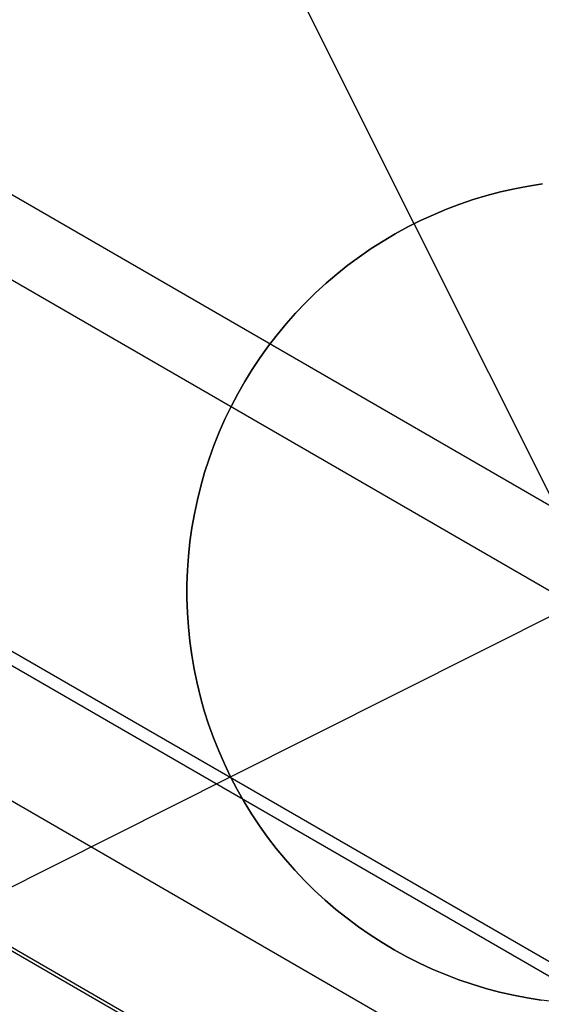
# Model space of a CAD drawing. Header units: millimetres. Extents: x 6239 to 7218, y -13987 to -13139.
# Tile 56 of 256: x 6634.52 to 6636.1, y -13474.06 to -13471.07. Entities that reach past the tile are written whole.
import ezdxf

# ---------------------------------------------------------------- set-up
doc = ezdxf.new("R2010")
doc.units = ezdxf.units.MM
doc.layers.add('color', color=7, linetype='Continuous')

msp = doc.modelspace()

# ---------------------------------------------------------------- linework, layer by layer
at = {"color": 7, "true_color": 0xffffff}
for p, q in [((6239.8301, -13243.7467, 49.4962), (6672.8338, -13493.7415, 49.4962)), ((6239.8301, -13243.7467, 49.4962), (6672.8338, -13493.7415, 49.4962)), ((6672.7213, -13493.9363, 49.4706), (6239.7176, -13243.9415, 49.4706)), ((6239.2304, -13244.7854, 50.2456), (6672.2341, -13494.7801, 50.2456)), ((6239.2304, -13244.7854, 50.2456), (6672.2341, -13494.7801, 50.2456)), ((6239.2115, -13244.8182, 54.8552), (6672.2152, -13494.813, 54.8552)), ((6239.2115, -13244.8182, 54.8552), (6672.2152, -13494.813, 54.8552)), ((6239.0336, -13245.1263, 51.9508), (6672.0373, -13495.1211, 51.9508)), ((6238.8368, -13245.4672, 53.6559), (6671.8404, -13495.462, 53.6559)), ((6238.8368, -13245.4672, 53.6559), (6671.8404, -13495.462, 53.6559)), ((6671.8446, -13495.4547, 54.4845), (6238.841, -13245.46, 54.4845))]:
    msp.add_line(p, q, dxfattribs=at)
at = {"layer": 'color', "color": 254, "true_color": 0xcad1ee}
for p, q in [((6635.7133, -13471.6934, -7.3), (6634.9292, -13470.1288, -7.3)), ((6635.9343, -13471.6077, -1.3), (6635.976, -13471.5967, -1.3)), ((6635.9343, -13471.6077, -1.3), (6635.976, -13471.5967, -1.3)), ((6635.976, -13471.5967, -7.3), (6635.9343, -13471.6077, -7.3)), ((6635.9343, -13471.6077, -4.3), (6635.976, -13471.5967, -4.3)), ((6635.976, -13471.5967, -7.3), (6635.9343, -13471.6077, -7.3)), ((6635.976, -13471.5967, -1.3), (6636.0181, -13471.5872, -1.3)), ((6635.976, -13471.5967, -1.3), (6636.0181, -13471.5872, -1.3)), ((6636.0181, -13471.5872, -7.3), (6635.976, -13471.5967, -7.3)), ((6635.976, -13471.5967, -4.3), (6636.0181, -13471.5872, -4.3)), ((6636.0181, -13471.5872, -7.3), (6635.976, -13471.5967, -7.3)), ((6636.0181, -13471.5872, -1.3), (6636.0605, -13471.5791, -1.3)), ((6636.0181, -13471.5872, -1.3), (6636.0605, -13471.5791, -1.3)), ((6636.0605, -13471.5791, -7.3), (6636.0181, -13471.5872, -7.3)), ((6636.0181, -13471.5872, -4.3), (6636.0605, -13471.5791, -4.3)), ((6636.0605, -13471.5791, -7.3), (6636.0181, -13471.5872, -7.3)), ((6636.0605, -13471.5791, -1.3), (6636.1031, -13471.5725, -1.3)), ((6636.0605, -13471.5791, -1.3), (6636.1031, -13471.5725, -1.3)), ((6636.1031, -13471.5725, -7.3), (6636.0605, -13471.5791, -7.3)), ((6636.0605, -13471.5791, -4.3), (6636.1031, -13471.5725, -4.3)), ((6636.1031, -13471.5725, -7.3), (6636.0605, -13471.5791, -7.3)), ((6635.8521, -13471.634, -1.3), (6635.8929, -13471.6202, -1.3)), ((6635.8521, -13471.634, -1.3), (6635.8929, -13471.6202, -1.3)), ((6635.8929, -13471.6202, -7.3), (6635.8521, -13471.634, -7.3)), ((6635.8521, -13471.634, -4.3), (6635.8929, -13471.6202, -4.3)), ((6635.8929, -13471.6202, -7.3), (6635.8521, -13471.634, -7.3)), ((6635.8929, -13471.6202, -1.3), (6635.9343, -13471.6077, -1.3)), ((6635.8929, -13471.6202, -1.3), (6635.9343, -13471.6077, -1.3)), ((6635.9343, -13471.6077, -7.3), (6635.8929, -13471.6202, -7.3)), ((6635.8929, -13471.6202, -4.3), (6635.9343, -13471.6077, -4.3)), ((6635.9343, -13471.6077, -7.3), (6635.8929, -13471.6202, -7.3)), ((6635.7719, -13471.6659, -1.3), (6635.8117, -13471.6492, -1.3)), ((6635.7719, -13471.6659, -1.3), (6635.8117, -13471.6492, -1.3)), ((6635.8117, -13471.6492, -7.3), (6635.7719, -13471.6659, -7.3)), ((6635.7719, -13471.6659, -4.3), (6635.8117, -13471.6492, -4.3)), ((6635.8117, -13471.6492, -7.3), (6635.7719, -13471.6659, -7.3)), ((6635.8117, -13471.6492, -1.3), (6635.8521, -13471.634, -1.3)), ((6635.8117, -13471.6492, -1.3), (6635.8521, -13471.634, -1.3)), ((6635.8521, -13471.634, -7.3), (6635.8117, -13471.6492, -7.3)), ((6635.8117, -13471.6492, -4.3), (6635.8521, -13471.634, -4.3)), ((6635.8521, -13471.634, -7.3), (6635.8117, -13471.6492, -7.3)), ((6635.6941, -13471.7032, -1.3), (6635.7327, -13471.6839, -1.3)), ((6635.6941, -13471.7032, -1.3), (6635.7327, -13471.6839, -1.3)), ((6635.7327, -13471.6839, -7.3), (6635.6941, -13471.7032, -7.3)), ((6635.6941, -13471.7032, -4.3), (6635.7327, -13471.6839, -4.3)), ((6635.7327, -13471.6839, -7.3), (6635.6941, -13471.7032, -7.3)), ((6635.7327, -13471.6839, -1.3), (6635.7719, -13471.6659, -1.3)), ((6635.7327, -13471.6839, -1.3), (6635.7719, -13471.6659, -1.3)), ((6635.7719, -13471.6659, -7.3), (6635.7327, -13471.6839, -7.3)), ((6635.7327, -13471.6839, -4.3), (6635.7719, -13471.6659, -4.3)), ((6635.7719, -13471.6659, -7.3), (6635.7327, -13471.6839, -7.3)), ((6635.6562, -13471.7238, -1.3), (6635.6941, -13471.7032, -1.3)), ((6635.6562, -13471.7238, -1.3), (6635.6941, -13471.7032, -1.3)), ((6635.6941, -13471.7032, -7.3), (6635.6562, -13471.7238, -7.3)), ((6635.6562, -13471.7238, -4.3), (6635.6941, -13471.7032, -4.3)), ((6635.6941, -13471.7032, -7.3), (6635.6562, -13471.7238, -7.3)), ((6636.8334, -13473.9284, -1.3), (6635.7133, -13471.6934, -1.3)), ((6635.7133, -13471.6934, -1.3), (6635.7133, -13471.6934, -7.3)), ((6635.5827, -13471.769, -1.3), (6635.619, -13471.7458, -1.3)), ((6635.5827, -13471.769, -1.3), (6635.619, -13471.7458, -1.3)), ((6635.619, -13471.7458, -7.3), (6635.5827, -13471.769, -7.3)), ((6635.5827, -13471.769, -4.3), (6635.619, -13471.7458, -4.3)), ((6635.619, -13471.7458, -7.3), (6635.5827, -13471.769, -7.3)), ((6635.619, -13471.7458, -1.3), (6635.6562, -13471.7238, -1.3)), ((6635.619, -13471.7458, -1.3), (6635.6562, -13471.7238, -1.3)), ((6635.6562, -13471.7238, -7.3), (6635.619, -13471.7458, -7.3)), ((6635.619, -13471.7458, -4.3), (6635.6562, -13471.7238, -4.3)), ((6635.6562, -13471.7238, -7.3), (6635.619, -13471.7458, -7.3)), ((6635.5471, -13471.7935, -1.3), (6635.5827, -13471.769, -1.3)), ((6635.5471, -13471.7935, -1.3), (6635.5827, -13471.769, -1.3)), ((6635.5827, -13471.769, -7.3), (6635.5471, -13471.7935, -7.3)), ((6635.5471, -13471.7935, -4.3), (6635.5827, -13471.769, -4.3)), ((6635.5827, -13471.769, -7.3), (6635.5471, -13471.7935, -7.3)), ((6635.5124, -13471.8191, -1.3), (6635.5471, -13471.7935, -1.3)), ((6635.5124, -13471.8191, -1.3), (6635.5471, -13471.7935, -1.3)), ((6635.5471, -13471.7935, -7.3), (6635.5124, -13471.8191, -7.3)), ((6635.5124, -13471.8191, -4.3), (6635.5471, -13471.7935, -4.3)), ((6635.5471, -13471.7935, -7.3), (6635.5124, -13471.8191, -7.3)), ((6635.4787, -13471.846, -1.3), (6635.5124, -13471.8191, -1.3)), ((6635.4787, -13471.846, -1.3), (6635.5124, -13471.8191, -1.3)), ((6635.5124, -13471.8191, -7.3), (6635.4787, -13471.846, -7.3)), ((6635.4787, -13471.846, -4.3), (6635.5124, -13471.8191, -4.3)), ((6635.5124, -13471.8191, -7.3), (6635.4787, -13471.846, -7.3)), ((6635.4458, -13471.874, -1.3), (6635.4787, -13471.846, -1.3)), ((6635.4458, -13471.874, -1.3), (6635.4787, -13471.846, -1.3)), ((6635.4787, -13471.846, -7.3), (6635.4458, -13471.874, -7.3)), ((6635.4458, -13471.874, -4.3), (6635.4787, -13471.846, -4.3)), ((6635.4787, -13471.846, -7.3), (6635.4458, -13471.874, -7.3)), ((6635.414, -13471.9031, -1.3), (6635.4458, -13471.874, -1.3)), ((6635.414, -13471.9031, -1.3), (6635.4458, -13471.874, -1.3)), ((6635.4458, -13471.874, -7.3), (6635.414, -13471.9031, -7.3)), ((6635.414, -13471.9031, -4.3), (6635.4458, -13471.874, -4.3)), ((6635.4458, -13471.874, -7.3), (6635.414, -13471.9031, -7.3)), ((6635.3832, -13471.9333, -1.3), (6635.414, -13471.9031, -1.3)), ((6635.3832, -13471.9333, -1.3), (6635.414, -13471.9031, -1.3)), ((6635.414, -13471.9031, -7.3), (6635.3832, -13471.9333, -7.3)), ((6635.3832, -13471.9333, -4.3), (6635.414, -13471.9031, -4.3)), ((6635.414, -13471.9031, -7.3), (6635.3832, -13471.9333, -7.3)), ((6635.3534, -13471.9646, -1.3), (6635.3832, -13471.9333, -1.3)), ((6635.3534, -13471.9646, -1.3), (6635.3832, -13471.9333, -1.3)), ((6635.3832, -13471.9333, -7.3), (6635.3534, -13471.9646, -7.3)), ((6635.3534, -13471.9646, -4.3), (6635.3832, -13471.9333, -4.3)), ((6635.3832, -13471.9333, -7.3), (6635.3534, -13471.9646, -7.3)), ((6635.3247, -13471.9968, -1.3), (6635.3534, -13471.9646, -1.3)), ((6635.3247, -13471.9968, -1.3), (6635.3534, -13471.9646, -1.3)), ((6635.3534, -13471.9646, -7.3), (6635.3247, -13471.9968, -7.3)), ((6635.3247, -13471.9968, -4.3), (6635.3534, -13471.9646, -4.3)), ((6635.3534, -13471.9646, -7.3), (6635.3247, -13471.9968, -7.3)), ((6635.2972, -13472.0301, -1.3), (6635.3247, -13471.9968, -1.3)), ((6635.2972, -13472.0301, -1.3), (6635.3247, -13471.9968, -1.3)), ((6635.3247, -13471.9968, -7.3), (6635.2972, -13472.0301, -7.3)), ((6635.2972, -13472.0301, -4.3), (6635.3247, -13471.9968, -4.3)), ((6635.3247, -13471.9968, -7.3), (6635.2972, -13472.0301, -7.3)), ((6635.2708, -13472.0642, -1.3), (6635.2972, -13472.0301, -1.3)), ((6635.2708, -13472.0642, -1.3), (6635.2972, -13472.0301, -1.3)), ((6635.2972, -13472.0301, -7.3), (6635.2708, -13472.0642, -7.3)), ((6635.2708, -13472.0642, -4.3), (6635.2972, -13472.0301, -4.3)), ((6635.2972, -13472.0301, -7.3), (6635.2708, -13472.0642, -7.3)), ((6635.2457, -13472.0993, -1.3), (6635.2708, -13472.0642, -1.3)), ((6635.2457, -13472.0993, -1.3), (6635.2708, -13472.0642, -1.3)), ((6635.2708, -13472.0642, -7.3), (6635.2457, -13472.0993, -7.3)), ((6635.2457, -13472.0993, -4.3), (6635.2708, -13472.0642, -4.3)), ((6635.2708, -13472.0642, -7.3), (6635.2457, -13472.0993, -7.3)), ((6635.2217, -13472.1352, -1.3), (6635.2457, -13472.0993, -1.3)), ((6635.2217, -13472.1352, -1.3), (6635.2457, -13472.0993, -1.3)), ((6635.2457, -13472.0993, -7.3), (6635.2217, -13472.1352, -7.3)), ((6635.2217, -13472.1352, -4.3), (6635.2457, -13472.0993, -4.3)), ((6635.2457, -13472.0993, -7.3), (6635.2217, -13472.1352, -7.3)), ((6635.199, -13472.1719, -1.3), (6635.2217, -13472.1352, -1.3)), ((6635.199, -13472.1719, -1.3), (6635.2217, -13472.1352, -1.3)), ((6635.2217, -13472.1352, -7.3), (6635.199, -13472.1719, -7.3)), ((6635.199, -13472.1719, -4.3), (6635.2217, -13472.1352, -4.3)), ((6635.2217, -13472.1352, -7.3), (6635.199, -13472.1719, -7.3)), ((6635.1776, -13472.2093, -1.3), (6635.199, -13472.1719, -1.3)), ((6635.1776, -13472.2093, -1.3), (6635.199, -13472.1719, -1.3)), ((6635.199, -13472.1719, -7.3), (6635.1776, -13472.2093, -7.3)), ((6635.1776, -13472.2093, -4.3), (6635.199, -13472.1719, -4.3)), ((6635.199, -13472.1719, -7.3), (6635.1776, -13472.2093, -7.3)), ((6635.1575, -13472.2475, -1.3), (6635.1776, -13472.2093, -1.3)), ((6635.1575, -13472.2475, -1.3), (6635.1776, -13472.2093, -1.3)), ((6635.1776, -13472.2093, -7.3), (6635.1575, -13472.2475, -7.3)), ((6635.1575, -13472.2475, -4.3), (6635.1776, -13472.2093, -4.3)), ((6635.1776, -13472.2093, -7.3), (6635.1575, -13472.2475, -7.3)), ((6635.1387, -13472.2864, -1.3), (6635.1575, -13472.2475, -1.3)), ((6635.1387, -13472.2864, -1.3), (6635.1575, -13472.2475, -1.3)), ((6635.1575, -13472.2475, -7.3), (6635.1387, -13472.2864, -7.3)), ((6635.1387, -13472.2864, -4.3), (6635.1575, -13472.2475, -4.3)), ((6635.1575, -13472.2475, -7.3), (6635.1387, -13472.2864, -7.3)), ((6635.1558, -13473.3709, -1.3), (6637.3909, -13472.2508, -1.3)), ((6635.1213, -13472.3258, -1.3), (6635.1387, -13472.2864, -1.3)), ((6635.1213, -13472.3258, -1.3), (6635.1387, -13472.2864, -1.3)), ((6635.1387, -13472.2864, -7.3), (6635.1213, -13472.3258, -7.3)), ((6635.1213, -13472.3258, -4.3), (6635.1387, -13472.2864, -4.3)), ((6635.1387, -13472.2864, -7.3), (6635.1213, -13472.3258, -7.3)), ((6635.1052, -13472.3659, -1.3), (6635.1213, -13472.3258, -1.3)), ((6635.1052, -13472.3659, -1.3), (6635.1213, -13472.3258, -1.3)), ((6635.1213, -13472.3258, -7.3), (6635.1052, -13472.3659, -7.3)), ((6635.1052, -13472.3659, -4.3), (6635.1213, -13472.3258, -4.3)), ((6635.1213, -13472.3258, -7.3), (6635.1052, -13472.3659, -7.3)), ((6635.0906, -13472.4065, -1.3), (6635.1052, -13472.3659, -1.3)), ((6635.0906, -13472.4065, -1.3), (6635.1052, -13472.3659, -1.3)), ((6635.1052, -13472.3659, -7.3), (6635.0906, -13472.4065, -7.3)), ((6635.0906, -13472.4065, -4.3), (6635.1052, -13472.3659, -4.3)), ((6635.1052, -13472.3659, -7.3), (6635.0906, -13472.4065, -7.3)), ((6635.0773, -13472.4475, -1.3), (6635.0906, -13472.4065, -1.3)), ((6635.0773, -13472.4475, -1.3), (6635.0906, -13472.4065, -1.3)), ((6635.0906, -13472.4065, -7.3), (6635.0773, -13472.4475, -7.3)), ((6635.0773, -13472.4475, -4.3), (6635.0906, -13472.4065, -4.3)), ((6635.0906, -13472.4065, -7.3), (6635.0773, -13472.4475, -7.3)), ((6635.0655, -13472.489, -1.3), (6635.0773, -13472.4475, -1.3)), ((6635.0655, -13472.489, -1.3), (6635.0773, -13472.4475, -1.3)), ((6635.0773, -13472.4475, -7.3), (6635.0655, -13472.489, -7.3)), ((6635.0655, -13472.489, -4.3), (6635.0773, -13472.4475, -4.3)), ((6635.0773, -13472.4475, -7.3), (6635.0655, -13472.489, -7.3)), ((6635.0551, -13472.5309, -1.3), (6635.0655, -13472.489, -1.3)), ((6635.0551, -13472.5309, -1.3), (6635.0655, -13472.489, -1.3)), ((6635.0655, -13472.489, -7.3), (6635.0551, -13472.5309, -7.3)), ((6635.0551, -13472.5309, -4.3), (6635.0655, -13472.489, -4.3)), ((6635.0655, -13472.489, -7.3), (6635.0551, -13472.5309, -7.3)), ((6635.0462, -13472.5731, -1.3), (6635.0551, -13472.5309, -1.3)), ((6635.0462, -13472.5731, -1.3), (6635.0551, -13472.5309, -1.3)), ((6635.0551, -13472.5309, -7.3), (6635.0462, -13472.5731, -7.3)), ((6635.0462, -13472.5731, -4.3), (6635.0551, -13472.5309, -4.3)), ((6635.0551, -13472.5309, -7.3), (6635.0462, -13472.5731, -7.3)), ((6635.0387, -13472.6156, -1.3), (6635.0462, -13472.5731, -1.3)), ((6635.0387, -13472.6156, -1.3), (6635.0462, -13472.5731, -1.3)), ((6635.0462, -13472.5731, -7.3), (6635.0387, -13472.6156, -7.3)), ((6635.0387, -13472.6156, -4.3), (6635.0462, -13472.5731, -4.3)), ((6635.0462, -13472.5731, -7.3), (6635.0387, -13472.6156, -7.3)), ((6635.0327, -13472.6584, -1.3), (6635.0387, -13472.6156, -1.3)), ((6635.0327, -13472.6584, -1.3), (6635.0387, -13472.6156, -1.3)), ((6635.0387, -13472.6156, -7.3), (6635.0327, -13472.6584, -7.3)), ((6635.0327, -13472.6584, -4.3), (6635.0387, -13472.6156, -4.3)), ((6635.0387, -13472.6156, -7.3), (6635.0327, -13472.6584, -7.3)), ((6635.0282, -13472.7013, -1.3), (6635.0327, -13472.6584, -1.3)), ((6635.0282, -13472.7013, -1.3), (6635.0327, -13472.6584, -1.3)), ((6635.0327, -13472.6584, -7.3), (6635.0282, -13472.7013, -7.3)), ((6635.0282, -13472.7013, -4.3), (6635.0327, -13472.6584, -4.3)), ((6635.0327, -13472.6584, -7.3), (6635.0282, -13472.7013, -7.3)), ((6635.0251, -13472.7443, -1.3), (6635.0282, -13472.7013, -1.3)), ((6635.0251, -13472.7443, -1.3), (6635.0282, -13472.7013, -1.3)), ((6635.0282, -13472.7013, -7.3), (6635.0251, -13472.7443, -7.3)), ((6635.0251, -13472.7443, -4.3), (6635.0282, -13472.7013, -4.3)), ((6635.0282, -13472.7013, -7.3), (6635.0251, -13472.7443, -7.3)), ((6635.0236, -13472.7874, -1.3), (6635.0251, -13472.7443, -1.3)), ((6635.0236, -13472.7874, -1.3), (6635.0251, -13472.7443, -1.3)), ((6635.0251, -13472.7443, -7.3), (6635.0236, -13472.7874, -7.3)), ((6635.0236, -13472.7874, -4.3), (6635.0251, -13472.7443, -4.3)), ((6635.0251, -13472.7443, -7.3), (6635.0236, -13472.7874, -7.3)), ((6635.0235, -13472.8306, -1.3), (6635.0236, -13472.7874, -1.3)), ((6635.0235, -13472.8306, -1.3), (6635.0236, -13472.7874, -1.3)), ((6635.0236, -13472.7874, -7.3), (6635.0235, -13472.8306, -7.3)), ((6635.0235, -13472.8306, -4.3), (6635.0236, -13472.7874, -4.3)), ((6635.0236, -13472.7874, -7.3), (6635.0235, -13472.8306, -7.3)), ((6635.0249, -13472.8737, -1.3), (6635.0235, -13472.8306, -1.3)), ((6635.0249, -13472.8737, -1.3), (6635.0235, -13472.8306, -1.3)), ((6635.0235, -13472.8306, -7.3), (6635.0249, -13472.8737, -7.3)), ((6635.0249, -13472.8737, -4.3), (6635.0235, -13472.8306, -4.3)), ((6635.0235, -13472.8306, -7.3), (6635.0249, -13472.8737, -7.3)), ((6635.0278, -13472.9168, -1.3), (6635.0249, -13472.8737, -1.3)), ((6635.0278, -13472.9168, -1.3), (6635.0249, -13472.8737, -1.3)), ((6635.0249, -13472.8737, -7.3), (6635.0278, -13472.9168, -7.3)), ((6635.0278, -13472.9168, -4.3), (6635.0249, -13472.8737, -4.3)), ((6635.0249, -13472.8737, -7.3), (6635.0278, -13472.9168, -7.3)), ((6635.0322, -13472.9597, -1.3), (6635.0278, -13472.9168, -1.3)), ((6635.0322, -13472.9597, -1.3), (6635.0278, -13472.9168, -1.3)), ((6635.0278, -13472.9168, -7.3), (6635.0322, -13472.9597, -7.3)), ((6635.0322, -13472.9597, -4.3), (6635.0278, -13472.9168, -4.3)), ((6635.0278, -13472.9168, -7.3), (6635.0322, -13472.9597, -7.3)), ((6635.0381, -13473.0024, -1.3), (6635.0322, -13472.9597, -1.3)), ((6635.0381, -13473.0024, -1.3), (6635.0322, -13472.9597, -1.3)), ((6635.0322, -13472.9597, -7.3), (6635.0381, -13473.0024, -7.3)), ((6635.0381, -13473.0024, -4.3), (6635.0322, -13472.9597, -4.3)), ((6635.0322, -13472.9597, -7.3), (6635.0381, -13473.0024, -7.3)), ((6635.0455, -13473.045, -1.3), (6635.0381, -13473.0024, -1.3)), ((6635.0455, -13473.045, -1.3), (6635.0381, -13473.0024, -1.3)), ((6635.0381, -13473.0024, -7.3), (6635.0455, -13473.045, -7.3)), ((6635.0455, -13473.045, -4.3), (6635.0381, -13473.0024, -4.3)), ((6635.0381, -13473.0024, -7.3), (6635.0455, -13473.045, -7.3)), ((6635.0543, -13473.0872, -1.3), (6635.0455, -13473.045, -1.3)), ((6635.0543, -13473.0872, -1.3), (6635.0455, -13473.045, -1.3)), ((6635.0455, -13473.045, -7.3), (6635.0543, -13473.0872, -7.3)), ((6635.0543, -13473.0872, -4.3), (6635.0455, -13473.045, -4.3)), ((6635.0455, -13473.045, -7.3), (6635.0543, -13473.0872, -7.3)), ((6635.0645, -13473.1291, -1.3), (6635.0543, -13473.0872, -1.3)), ((6635.0645, -13473.1291, -1.3), (6635.0543, -13473.0872, -1.3)), ((6635.0543, -13473.0872, -7.3), (6635.0645, -13473.1291, -7.3)), ((6635.0645, -13473.1291, -4.3), (6635.0543, -13473.0872, -4.3)), ((6635.0543, -13473.0872, -7.3), (6635.0645, -13473.1291, -7.3)), ((6635.0762, -13473.1707, -1.3), (6635.0645, -13473.1291, -1.3)), ((6635.0762, -13473.1707, -1.3), (6635.0645, -13473.1291, -1.3)), ((6635.0645, -13473.1291, -7.3), (6635.0762, -13473.1707, -7.3)), ((6635.0762, -13473.1707, -4.3), (6635.0645, -13473.1291, -4.3)), ((6635.0645, -13473.1291, -7.3), (6635.0762, -13473.1707, -7.3)), ((6635.0894, -13473.2118, -1.3), (6635.0762, -13473.1707, -1.3)), ((6635.0894, -13473.2118, -1.3), (6635.0762, -13473.1707, -1.3)), ((6635.0762, -13473.1707, -7.3), (6635.0894, -13473.2118, -7.3)), ((6635.0894, -13473.2118, -4.3), (6635.0762, -13473.1707, -4.3)), ((6635.0762, -13473.1707, -7.3), (6635.0894, -13473.2118, -7.3)), ((6635.1039, -13473.2524, -1.3), (6635.0894, -13473.2118, -1.3)), ((6635.1039, -13473.2524, -1.3), (6635.0894, -13473.2118, -1.3)), ((6635.0894, -13473.2118, -7.3), (6635.1039, -13473.2524, -7.3)), ((6635.1039, -13473.2524, -4.3), (6635.0894, -13473.2118, -4.3)), ((6635.0894, -13473.2118, -7.3), (6635.1039, -13473.2524, -7.3)), ((6635.1199, -13473.2925, -1.3), (6635.1039, -13473.2524, -1.3)), ((6635.1199, -13473.2925, -1.3), (6635.1039, -13473.2524, -1.3)), ((6635.1039, -13473.2524, -7.3), (6635.1199, -13473.2925, -7.3)), ((6635.1199, -13473.2925, -4.3), (6635.1039, -13473.2524, -4.3)), ((6635.1039, -13473.2524, -7.3), (6635.1199, -13473.2925, -7.3)), ((6635.1372, -13473.332, -1.3), (6635.1199, -13473.2925, -1.3)), ((6635.1372, -13473.332, -1.3), (6635.1199, -13473.2925, -1.3)), ((6635.1199, -13473.2925, -7.3), (6635.1372, -13473.332, -7.3)), ((6635.1372, -13473.332, -4.3), (6635.1199, -13473.2925, -4.3)), ((6635.1199, -13473.2925, -7.3), (6635.1372, -13473.332, -7.3)), ((6635.1558, -13473.3709, -1.3), (6635.1372, -13473.332, -1.3)), ((6635.1558, -13473.3709, -1.3), (6635.1372, -13473.332, -1.3)), ((6635.1372, -13473.332, -7.3), (6635.1558, -13473.3709, -7.3)), ((6635.1558, -13473.3709, -4.3), (6635.1372, -13473.332, -4.3)), ((6635.1372, -13473.332, -7.3), (6635.1558, -13473.3709, -7.3)), ((6633.5913, -13474.155, -7.3), (6635.1558, -13473.3709, -7.3)), ((6635.1758, -13473.4092, -1.3), (6635.1558, -13473.3709, -1.3)), ((6635.1558, -13473.3709, -1.3), (6635.1558, -13473.3709, -7.3)), ((6635.1558, -13473.3709, -7.3), (6635.1758, -13473.4092, -7.3)), ((6635.1758, -13473.4092, -1.3), (6635.1558, -13473.3709, -1.3)), ((6635.1558, -13473.3709, -7.3), (6635.1758, -13473.4092, -7.3)), ((6635.1558, -13473.3709, -1.3), (6635.1558, -13473.3709, -7.3)), ((6635.1758, -13473.4092, -4.3), (6635.1558, -13473.3709, -4.3)), ((6635.1971, -13473.4467, -1.3), (6635.1758, -13473.4092, -1.3)), ((6635.1758, -13473.4092, -7.3), (6635.1971, -13473.4467, -7.3)), ((6635.1971, -13473.4467, -1.3), (6635.1758, -13473.4092, -1.3)), ((6635.1758, -13473.4092, -7.3), (6635.1971, -13473.4467, -7.3)), ((6635.1971, -13473.4467, -4.3), (6635.1758, -13473.4092, -4.3)), ((6635.2197, -13473.4835, -1.3), (6635.1971, -13473.4467, -1.3)), ((6635.1971, -13473.4467, -7.3), (6635.2197, -13473.4835, -7.3)), ((6635.2197, -13473.4835, -1.3), (6635.1971, -13473.4467, -1.3)), ((6635.1971, -13473.4467, -7.3), (6635.2197, -13473.4835, -7.3)), ((6635.2197, -13473.4835, -4.3), (6635.1971, -13473.4467, -4.3)), ((6635.2436, -13473.5194, -1.3), (6635.2197, -13473.4835, -1.3)), ((6635.2197, -13473.4835, -7.3), (6635.2436, -13473.5194, -7.3)), ((6635.2436, -13473.5194, -1.3), (6635.2197, -13473.4835, -1.3)), ((6635.2197, -13473.4835, -7.3), (6635.2436, -13473.5194, -7.3)), ((6635.2436, -13473.5194, -4.3), (6635.2197, -13473.4835, -4.3)), ((6635.2686, -13473.5545, -1.3), (6635.2436, -13473.5194, -1.3)), ((6635.2436, -13473.5194, -7.3), (6635.2686, -13473.5545, -7.3)), ((6635.2686, -13473.5545, -1.3), (6635.2436, -13473.5194, -1.3)), ((6635.2436, -13473.5194, -7.3), (6635.2686, -13473.5545, -7.3)), ((6635.2686, -13473.5545, -4.3), (6635.2436, -13473.5194, -4.3)), ((6635.2949, -13473.5888, -1.3), (6635.2686, -13473.5545, -1.3)), ((6635.2686, -13473.5545, -7.3), (6635.2949, -13473.5888, -7.3)), ((6635.2949, -13473.5888, -1.3), (6635.2686, -13473.5545, -1.3)), ((6635.2686, -13473.5545, -7.3), (6635.2949, -13473.5888, -7.3)), ((6635.2949, -13473.5888, -4.3), (6635.2686, -13473.5545, -4.3)), ((6635.3223, -13473.6221, -1.3), (6635.2949, -13473.5888, -1.3)), ((6635.2949, -13473.5888, -7.3), (6635.3223, -13473.6221, -7.3)), ((6635.3223, -13473.6221, -1.3), (6635.2949, -13473.5888, -1.3)), ((6635.2949, -13473.5888, -7.3), (6635.3223, -13473.6221, -7.3)), ((6635.3223, -13473.6221, -4.3), (6635.2949, -13473.5888, -4.3)), ((6635.3509, -13473.6544, -1.3), (6635.3223, -13473.6221, -1.3)), ((6635.3223, -13473.6221, -7.3), (6635.3509, -13473.6544, -7.3)), ((6635.3509, -13473.6544, -1.3), (6635.3223, -13473.6221, -1.3)), ((6635.3223, -13473.6221, -7.3), (6635.3509, -13473.6544, -7.3)), ((6635.3509, -13473.6544, -4.3), (6635.3223, -13473.6221, -4.3)), ((6635.3806, -13473.6858, -1.3), (6635.3509, -13473.6544, -1.3)), ((6635.3509, -13473.6544, -7.3), (6635.3806, -13473.6858, -7.3)), ((6635.3806, -13473.6858, -1.3), (6635.3509, -13473.6544, -1.3)), ((6635.3509, -13473.6544, -7.3), (6635.3806, -13473.6858, -7.3)), ((6635.3806, -13473.6858, -4.3), (6635.3509, -13473.6544, -4.3)), ((6635.4113, -13473.7161, -1.3), (6635.3806, -13473.6858, -1.3)), ((6635.3806, -13473.6858, -7.3), (6635.4113, -13473.7161, -7.3)), ((6635.4113, -13473.7161, -1.3), (6635.3806, -13473.6858, -1.3)), ((6635.3806, -13473.6858, -7.3), (6635.4113, -13473.7161, -7.3)), ((6635.4113, -13473.7161, -4.3), (6635.3806, -13473.6858, -4.3)), ((6635.4431, -13473.7453, -1.3), (6635.4113, -13473.7161, -1.3)), ((6635.4113, -13473.7161, -7.3), (6635.4431, -13473.7453, -7.3)), ((6635.4431, -13473.7453, -1.3), (6635.4113, -13473.7161, -1.3)), ((6635.4113, -13473.7161, -7.3), (6635.4431, -13473.7453, -7.3)), ((6635.4431, -13473.7453, -4.3), (6635.4113, -13473.7161, -4.3)), ((6635.4758, -13473.7734, -1.3), (6635.4431, -13473.7453, -1.3)), ((6635.4431, -13473.7453, -7.3), (6635.4758, -13473.7734, -7.3)), ((6635.4758, -13473.7734, -1.3), (6635.4431, -13473.7453, -1.3)), ((6635.4431, -13473.7453, -7.3), (6635.4758, -13473.7734, -7.3)), ((6635.4758, -13473.7734, -4.3), (6635.4431, -13473.7453, -4.3)), ((6635.5095, -13473.8003, -1.3), (6635.4758, -13473.7734, -1.3)), ((6635.4758, -13473.7734, -7.3), (6635.5095, -13473.8003, -7.3)), ((6635.5095, -13473.8003, -1.3), (6635.4758, -13473.7734, -1.3)), ((6635.4758, -13473.7734, -7.3), (6635.5095, -13473.8003, -7.3)), ((6635.5095, -13473.8003, -4.3), (6635.4758, -13473.7734, -4.3)), ((6635.5441, -13473.8261, -1.3), (6635.5095, -13473.8003, -1.3)), ((6635.5095, -13473.8003, -7.3), (6635.5441, -13473.8261, -7.3)), ((6635.5441, -13473.8261, -1.3), (6635.5095, -13473.8003, -1.3)), ((6635.5095, -13473.8003, -7.3), (6635.5441, -13473.8261, -7.3)), ((6635.5441, -13473.8261, -4.3), (6635.5095, -13473.8003, -4.3)), ((6635.5796, -13473.8507, -1.3), (6635.5441, -13473.8261, -1.3)), ((6635.5441, -13473.8261, -7.3), (6635.5796, -13473.8507, -7.3)), ((6635.5796, -13473.8507, -1.3), (6635.5441, -13473.8261, -1.3)), ((6635.5441, -13473.8261, -7.3), (6635.5796, -13473.8507, -7.3)), ((6635.5796, -13473.8507, -4.3), (6635.5441, -13473.8261, -4.3)), ((6635.6159, -13473.874, -1.3), (6635.5796, -13473.8507, -1.3)), ((6635.5796, -13473.8507, -7.3), (6635.6159, -13473.874, -7.3)), ((6635.6159, -13473.874, -1.3), (6635.5796, -13473.8507, -1.3)), ((6635.5796, -13473.8507, -7.3), (6635.6159, -13473.874, -7.3)), ((6635.6159, -13473.874, -4.3), (6635.5796, -13473.8507, -4.3)), ((6635.653, -13473.8961, -1.3), (6635.6159, -13473.874, -1.3)), ((6635.6159, -13473.874, -7.3), (6635.653, -13473.8961, -7.3)), ((6635.653, -13473.8961, -1.3), (6635.6159, -13473.874, -1.3)), ((6635.6159, -13473.874, -7.3), (6635.653, -13473.8961, -7.3)), ((6635.653, -13473.8961, -4.3), (6635.6159, -13473.874, -4.3)), ((6635.6908, -13473.9168, -1.3), (6635.653, -13473.8961, -1.3)), ((6635.653, -13473.8961, -7.3), (6635.6908, -13473.9168, -7.3)), ((6635.6908, -13473.9168, -1.3), (6635.653, -13473.8961, -1.3)), ((6635.653, -13473.8961, -7.3), (6635.6908, -13473.9168, -7.3)), ((6635.6908, -13473.9168, -4.3), (6635.653, -13473.8961, -4.3)), ((6635.7293, -13473.9363, -1.3), (6635.6908, -13473.9168, -1.3)), ((6635.6908, -13473.9168, -7.3), (6635.7293, -13473.9363, -7.3)), ((6635.7293, -13473.9363, -1.3), (6635.6908, -13473.9168, -1.3)), ((6635.6908, -13473.9168, -7.3), (6635.7293, -13473.9363, -7.3)), ((6635.7293, -13473.9363, -4.3), (6635.6908, -13473.9168, -4.3)), ((6635.7685, -13473.9544, -1.3), (6635.7293, -13473.9363, -1.3)), ((6635.7293, -13473.9363, -7.3), (6635.7685, -13473.9544, -7.3)), ((6635.7685, -13473.9544, -1.3), (6635.7293, -13473.9363, -1.3)), ((6635.7293, -13473.9363, -7.3), (6635.7685, -13473.9544, -7.3)), ((6635.7685, -13473.9544, -4.3), (6635.7293, -13473.9363, -4.3)), ((6635.8083, -13473.9711, -1.3), (6635.7685, -13473.9544, -1.3)), ((6635.7685, -13473.9544, -7.3), (6635.8083, -13473.9711, -7.3)), ((6635.8083, -13473.9711, -1.3), (6635.7685, -13473.9544, -1.3)), ((6635.7685, -13473.9544, -7.3), (6635.8083, -13473.9711, -7.3)), ((6635.8083, -13473.9711, -4.3), (6635.7685, -13473.9544, -4.3)), ((6635.8486, -13473.9865, -1.3), (6635.8083, -13473.9711, -1.3)), ((6635.8083, -13473.9711, -7.3), (6635.8486, -13473.9865, -7.3)), ((6635.8486, -13473.9865, -1.3), (6635.8083, -13473.9711, -1.3)), ((6635.8083, -13473.9711, -7.3), (6635.8486, -13473.9865, -7.3)), ((6635.8486, -13473.9865, -4.3), (6635.8083, -13473.9711, -4.3)), ((6635.8894, -13474.0004, -1.3), (6635.8486, -13473.9865, -1.3)), ((6635.8486, -13473.9865, -7.3), (6635.8894, -13474.0004, -7.3)), ((6635.8894, -13474.0004, -1.3), (6635.8486, -13473.9865, -1.3)), ((6635.8486, -13473.9865, -7.3), (6635.8894, -13474.0004, -7.3)), ((6635.8894, -13474.0004, -4.3), (6635.8486, -13473.9865, -4.3)), ((6635.9307, -13474.013, -1.3), (6635.8894, -13474.0004, -1.3)), ((6635.8894, -13474.0004, -7.3), (6635.9307, -13474.013, -7.3)), ((6635.9307, -13474.013, -1.3), (6635.8894, -13474.0004, -1.3)), ((6635.8894, -13474.0004, -7.3), (6635.9307, -13474.013, -7.3)), ((6635.9307, -13474.013, -4.3), (6635.8894, -13474.0004, -4.3)), ((6635.9724, -13474.0241, -1.3), (6635.9307, -13474.013, -1.3)), ((6635.9307, -13474.013, -7.3), (6635.9724, -13474.0241, -7.3)), ((6635.9724, -13474.0241, -1.3), (6635.9307, -13474.013, -1.3)), ((6635.9307, -13474.013, -7.3), (6635.9724, -13474.0241, -7.3)), ((6635.9724, -13474.0241, -4.3), (6635.9307, -13474.013, -4.3)), ((6636.0145, -13474.0338, -1.3), (6635.9724, -13474.0241, -1.3)), ((6635.9724, -13474.0241, -7.3), (6636.0145, -13474.0338, -7.3)), ((6636.0145, -13474.0338, -1.3), (6635.9724, -13474.0241, -1.3)), ((6635.9724, -13474.0241, -7.3), (6636.0145, -13474.0338, -7.3)), ((6636.0145, -13474.0338, -4.3), (6635.9724, -13474.0241, -4.3)), ((6636.0568, -13474.042, -1.3), (6636.0145, -13474.0338, -1.3)), ((6636.0145, -13474.0338, -7.3), (6636.0568, -13474.042, -7.3)), ((6636.0568, -13474.042, -1.3), (6636.0145, -13474.0338, -1.3)), ((6636.0145, -13474.0338, -7.3), (6636.0568, -13474.042, -7.3)), ((6636.0568, -13474.042, -4.3), (6636.0145, -13474.0338, -4.3)), ((6636.0994, -13474.0487, -1.3), (6636.0568, -13474.042, -1.3)), ((6636.0568, -13474.042, -7.3), (6636.0994, -13474.0487, -7.3)), ((6636.0994, -13474.0487, -1.3), (6636.0568, -13474.042, -1.3)), ((6636.0568, -13474.042, -7.3), (6636.0994, -13474.0487, -7.3)), ((6636.0994, -13474.0487, -4.3), (6636.0568, -13474.042, -4.3)), ((6636.1423, -13474.054, -4.3), (6636.0994, -13474.0487, -4.3))]:
    msp.add_line(p, q, dxfattribs=at)

doc.saveas('drawing.dxf')
